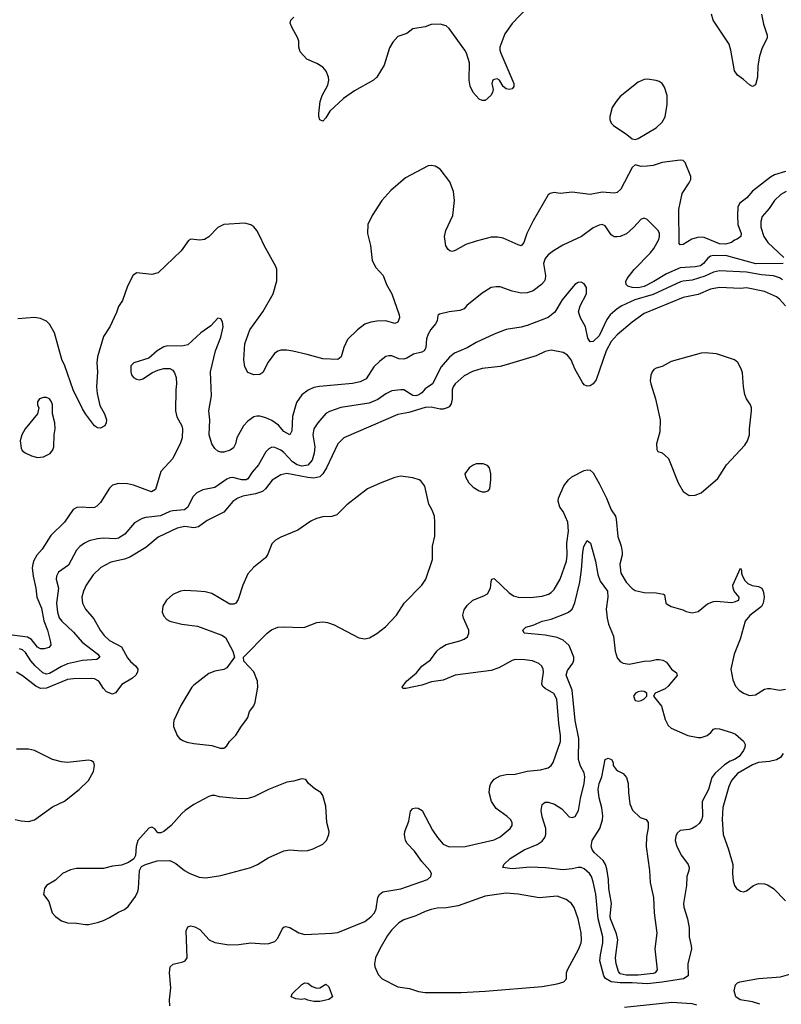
# Model space of a CAD drawing. Header units: inches. Extents: x 1834610 to 2027685, y 642842 to 774116.
# Tile 225 of 256: x 1893931 to 1899003, y 722260 to 728814. Entities that reach past the tile are written whole.
import ezdxf

# ---------------------------------------------------------------- set-up
doc = ezdxf.new("R2010")
doc.units = ezdxf.units.IN
doc.header["$MEASUREMENT"] = 0
doc.layers.add('B8792', color=7, linetype='Continuous')

msp = doc.modelspace()

# ---------------------------------------------------------------- linework, layer by layer
at = {"layer": 'B8792', "color": 5}
for points, elevation in [([(1897310, 728891.8), (1897211.3, 728788.7), (1897161, 728719), (1897127.6, 728630), (1897127.6, 728610), (1897134, 728590), (1897221.6, 728390), (1897222, 728370), (1897210, 728353.2), (1897190, 728349.6), (1897170, 728354.5), (1897149.6, 728369.6), (1897126.6, 728410), (1897110, 728418.9), (1897090, 728416.3), (1897082.4, 728410), (1897075.3, 728390), (1897083, 728350), (1897080.5, 728330), (1897067.7, 728310), (1897030, 728276), (1897010, 728275.1), (1896990, 728285.6), (1896950, 728329.5), (1896931.2, 728371.2), (1896925.1, 728410), (1896925.5, 728525.5), (1896906, 728590), (1896895.4, 728610), (1896790, 728755.1), (1896770, 728773), (1896730, 728783.5), (1896670, 728781.3), (1896630, 728765.6), (1896550, 728751.8), (1896510, 728722), (1896450, 728702), (1896416.3, 728663.7), (1896392.6, 728627.4), (1896358.2, 728510), (1896308.9, 728430), (1896286.7, 728410), (1896160.2, 728339.8), (1896087.3, 728290), (1895996.2, 728203.8), (1895970, 728161.2), (1895950, 728139), (1895930, 728148), (1895922, 728170), (1895922, 728190), (1895931.5, 728270), (1895946.3, 728310), (1895982.5, 728377.5), (1895989.7, 728410), (1895988.4, 728430), (1895971.2, 728470), (1895950, 728496.9), (1895910, 728523), (1895843.7, 728550), (1895799.7, 728599.7), (1895789.5, 728630), (1895789.4, 728670), (1895783.7, 728690), (1895742.9, 728762.9), (1895732.7, 728790), (1895736, 728810), (1895757.2, 728830)], 580), ([(1898871.4, 728850), (1898884.4, 728784.4), (1898908.2, 728710), (1898908, 728690), (1898874.7, 728625.3), (1898857.7, 728570), (1898847.1, 728507.1), (1898843.7, 728430), (1898830, 728379.3), (1898810, 728369.2), (1898790, 728379), (1898750, 728416), (1898710, 728445.2), (1898690, 728473.2), (1898667.2, 728610), (1898656.3, 728650), (1898547.8, 728810), (1898538.4, 728850)], 580), ([(1899030, 727802.7), (1898958.2, 727781.8), (1898930, 727766.5), (1898810, 727673.1), (1898773.2, 727626.8), (1898724.1, 727590), (1898713.5, 727566.5), (1898710.1, 727510.1), (1898713.9, 727450), (1898734.4, 727390), (1898732.7, 727370), (1898707.8, 727352.2), (1898690, 727346.9), (1898670.1, 727329.9), (1898630, 727319.9), (1898590, 727321.2), (1898490, 727363.2), (1898453.9, 727366.1), (1898407.8, 727352.2), (1898350, 727317.6), (1898330, 727316), (1898323.5, 727323.5), (1898320.2, 727550), (1898343.3, 727656.7), (1898390, 727727), (1898399.8, 727750), (1898399.3, 727770), (1898362, 727862), (1898350, 727876), (1898330, 727879.5), (1898210, 727862), (1898150, 727842.4), (1898110, 727837.7), (1898070, 727837.4), (1898030, 727846.6), (1898010, 727829.3), (1897935, 727685), (1897910, 727662.3), (1897890, 727658.2), (1897810, 727665.3), (1897730, 727649.8), (1897610, 727665.4), (1897530, 727657.4), (1897490, 727662.7), (1897463.1, 727656.9), (1897450, 727647), (1897350, 727474.5), (1897308, 727390), (1897288.7, 727331.3), (1897270, 727309.4), (1897250, 727314.5), (1897150, 727360.4), (1897114, 727366), (1897070, 727365.1), (1896970, 727340.3), (1896902.2, 727317.8), (1896830, 727277.6), (1896810, 727271.8), (1896795.3, 727275.3), (1896783.5, 727283.5), (1896767.9, 727307.9), (1896760.7, 727370), (1896769.2, 727410.8), (1896816.4, 727510), (1896827.3, 727610), (1896820.5, 727670), (1896794.3, 727734.3), (1896730, 727819.3), (1896697.7, 727837.7), (1896670, 727842.9), (1896650, 727840.7), (1896499.3, 727760.7), (1896402.7, 727677.3), (1896341.7, 727610), (1896278, 727510), (1896248.5, 727450), (1896246, 727390), (1896266.9, 727310), (1896279.1, 727210), (1896303.1, 727163.1), (1896351.7, 727110), (1896373.4, 727050), (1896409.3, 726989.3), (1896457.8, 726850), (1896459.7, 726830), (1896450, 726800.7), (1896430, 726791.5), (1896370, 726808.4), (1896310, 726807.6), (1896270, 726801), (1896230, 726786.3), (1896180.5, 726750), (1896114.4, 726685.6), (1896089.1, 726630.9), (1896071.4, 726568.6), (1896050, 726552), (1895950, 726556), (1895845.9, 726585.9), (1895750, 726606.6), (1895710, 726614), (1895670, 726613.3), (1895650, 726607.6), (1895627.1, 726592.9), (1895586.2, 726533.8), (1895550, 726466), (1895530, 726452.3), (1895490, 726449.5), (1895450, 726466), (1895430, 726502), (1895423.5, 726550), (1895430, 726656), (1895463.2, 726750), (1895549.8, 726870), (1895619.8, 726990), (1895644.4, 727075.6), (1895642.5, 727150), (1895637.2, 727170), (1895558, 727310), (1895530, 727373.6), (1895510, 727409.6), (1895490, 727434.3), (1895470, 727448.2), (1895430, 727458.3), (1895290, 727451.1), (1895250, 727429.6), (1895190, 727369.4), (1895161, 727350), (1895130, 727345.1), (1895070, 727352), (1895056.1, 727343.9), (1895005.5, 727274.5), (1894852.3, 727127.7), (1894810, 727118.4), (1894710.6, 727129.4), (1894686.2, 727113.8), (1894650, 727039), (1894615.6, 726944.4), (1894590, 726905.2), (1894575.4, 726864.6), (1894530.3, 726770), (1894490, 726704.2), (1894448.4, 726570), (1894443.8, 726530), (1894448.9, 726470), (1894443.3, 726370), (1894446.4, 726326.4), (1894465.6, 726245.6), (1894496.4, 726190), (1894508.2, 726150), (1894508, 726130), (1894497.3, 726110), (1894470, 726094.5), (1894450, 726096.2), (1894430, 726109.4), (1894370, 726189.5), (1894350, 726223.7), (1894287.4, 726350), (1894230.7, 726510), (1894211.1, 726551.1), (1894161.8, 726730), (1894130, 726787.3), (1894110, 726808), (1894070, 726825.1), (1894030, 726830.8), (1893918.3, 726821.7)], 620), ([(1899034.4, 727670), (1898999.6, 727650), (1898956.9, 727610), (1898922.6, 727557.4), (1898876.2, 727503.8), (1898866.8, 727470), (1898867, 727433), (1898886, 727370), (1898911.8, 727330), (1899019.3, 727230)], 640), ([(1899014.4, 727190), (1898832, 727188), (1898640.8, 727240.8), (1898550, 727244.4), (1898530, 727239.2), (1898512.6, 727227.4), (1898484.8, 727190), (1898464.5, 727175.5), (1898428.3, 727168.3), (1898330, 727162.8), (1898237.4, 727122.6), (1898153.5, 727070), (1898090, 727038.2), (1898050, 727029.9), (1898010, 727031.6), (1897980.9, 727040.9), (1897969.6, 727050), (1897968.2, 727070), (1897976, 727090), (1898023.1, 727150), (1898130, 727260.2), (1898152.8, 727290), (1898186.6, 727350), (1898191.9, 727370), (1898190.9, 727390), (1898181.7, 727410), (1898110, 727484.5), (1898090, 727492), (1898070, 727486), (1898019.3, 727430), (1897971.1, 727388.9), (1897930, 727371.2), (1897910, 727367.6), (1897890, 727367.3), (1897870, 727380.9), (1897830, 727440.9), (1897810, 727449.6), (1897790, 727446), (1897750, 727427.6), (1897673, 727370), (1897547.9, 727312.1), (1897484.8, 727275.2), (1897450.8, 727249.2), (1897430, 727224.2), (1897418.4, 727190), (1897433, 727110), (1897430, 727084.5), (1897423.6, 727070), (1897405.5, 727050), (1897350.7, 727009.3), (1897310, 726995.5), (1897270, 726993.3), (1897210, 727006), (1897130, 727035.1), (1897103.4, 727036.6), (1897070, 727031.6), (1897010, 726993.6), (1896909.2, 726910.8), (1896890, 726889.6), (1896861.4, 726878.6), (1896792, 726870), (1896726.2, 726853.8), (1896716.3, 726843.7), (1896710.4, 726810), (1896700.5, 726790), (1896668.3, 726751.7), (1896650, 726720.9), (1896640.7, 726690), (1896634.5, 726630), (1896625.3, 726610), (1896610, 726601.6), (1896553.6, 726586.4), (1896510, 726559.8), (1896490, 726553.1), (1896456.8, 726556.8), (1896410, 726575.8), (1896390, 726576.9), (1896370, 726571.1), (1896330, 726541.1), (1896290, 726503.1), (1896237.4, 726422.6), (1896197.4, 726402.6), (1896148.3, 726391.7), (1895927.3, 726372.7), (1895890, 726365.3), (1895851.6, 726348.4), (1895810, 726315.6), (1895774.2, 726265.8), (1895747, 726173), (1895742.2, 726077.8), (1895730, 726049.7), (1895690, 726073), (1895653.8, 726113.8), (1895610, 726146.7), (1895570, 726163.7), (1895530, 726173.6), (1895510, 726175.1), (1895490, 726169.8), (1895450, 726141.7), (1895421.5, 726110), (1895377.7, 726030), (1895367.2, 725990), (1895355.1, 725964.9), (1895332.2, 725947.8), (1895290, 725935.1), (1895270, 725934.8), (1895250, 725941.1), (1895230, 725959.7), (1895209.8, 725990), (1895192.8, 726050), (1895197.2, 726150), (1895190.8, 726210), (1895207.4, 726310), (1895201.7, 726470), (1895235.3, 726610), (1895270, 726701), (1895286, 726770), (1895282, 726802), (1895270, 726822), (1895250, 726828), (1895203.4, 726776.6), (1895136.3, 726730), (1895050, 726649.5), (1895010, 726640.9), (1894916.8, 726643.2), (1894890, 726636), (1894846.8, 726610), (1894790, 726561.2), (1894692, 726530), (1894671.3, 726510), (1894670.8, 726470), (1894676, 726450), (1894690, 726431.3), (1894710, 726420.7), (1894730, 726417.3), (1894750, 726424), (1894815.3, 726464.7), (1894850, 726480.7), (1894890.9, 726490.9), (1894930, 726491), (1894950, 726481), (1894963, 726463), (1894972.3, 726432.3), (1894975.5, 726390), (1894970.5, 726349.5), (1894968.7, 726210), (1894978, 726170), (1895010.3, 726110), (1895014.6, 726090), (1895013.7, 726030), (1895002.8, 725997.2), (1894950, 725894), (1894870, 725806), (1894834.4, 725685.6), (1894808.1, 725671.9), (1894690, 725715.8), (1894650, 725723.5), (1894590, 725726), (1894550, 725715.1), (1894530, 725694.5), (1894470, 725600.9), (1894444.4, 725575.6), (1894430, 725567.8), (1894395.1, 725564.9), (1894350, 725569.6), (1894312.7, 725567.3), (1894287.2, 725552.8), (1894230.3, 725470), (1894138.9, 725381.1), (1894081.7, 725290), (1894046.3, 725250), (1894025.8, 725214.2), (1894018, 725190), (1894015.2, 725164.8), (1894019.8, 725110), (1894039.4, 725030), (1894045.1, 724970), (1894076.5, 724896.5), (1894092.9, 724812.9), (1894116.8, 724750), (1894135.2, 724670), (1894139.5, 724650), (1894126, 724634), (1894094.6, 724625.4), (1894070, 724625.3), (1894050, 724638), (1894009.1, 724689.1), (1893982.9, 724702.9), (1893830, 724723.1)], 640), ([(1899010, 727082.1), (1898990, 727096.4), (1898950, 727109.4), (1898870, 727115.4), (1898770, 727133.6), (1898590, 727142.2), (1898550, 727132.5), (1898493.6, 727106.4), (1898410, 727079.5), (1898350, 727074), (1898331.9, 727068.1), (1898150, 726984.6), (1898027.7, 726950), (1897941.1, 726910), (1897908.6, 726890), (1897862.5, 726850), (1897841.2, 726818.8), (1897790, 726709.8), (1897750, 726671.5), (1897730, 726669.5), (1897714.5, 726694.5), (1897699, 726770), (1897664.5, 726830), (1897652.3, 726870), (1897663.5, 726910), (1897706.3, 726990), (1897704.7, 727030), (1897690, 727055.6), (1897670, 727066), (1897650, 727063.5), (1897628.7, 727050), (1897542.6, 726950), (1897493.9, 726866.1), (1897450, 726830.8), (1897310, 726777.6), (1897270, 726766.9), (1897170, 726751.1), (1897090, 726721), (1896970, 726665.1), (1896910, 726628.7), (1896826.6, 726593.4), (1896793.6, 726566.4), (1896737.8, 726502.2), (1896679, 726390), (1896630, 726356.9), (1896608.1, 726330), (1896590, 726316.2), (1896570, 726309.3), (1896550, 726311.8), (1896488.9, 726348.9), (1896470, 726350.8), (1896410, 726342.5), (1896370, 726324), (1896315.3, 726284.7), (1896258, 726262), (1896068.6, 726231.4), (1895993.9, 726206.1), (1895970, 726192.6), (1895915.8, 726130), (1895889.3, 726090), (1895883.8, 726050), (1895895.3, 725970), (1895892.6, 725927.4), (1895878.3, 725881.7), (1895850.4, 725849.6), (1895810, 725841.2), (1895778, 725850), (1895748.4, 725870), (1895690, 725933.6), (1895670, 725949), (1895630, 725966.4), (1895610, 725967.3), (1895590, 725958.3), (1895570, 725938), (1895521.8, 725850), (1895478.4, 725801.6), (1895450, 725757.7), (1895438.4, 725750), (1895410, 725749.9), (1895350, 725766.4), (1895330, 725763.9), (1895310, 725755), (1895230, 725699), (1895150, 725684.8), (1895110, 725663.5), (1895083.1, 725636.9), (1895050.1, 725569.9), (1895028.4, 725551.6), (1894950, 725544.7), (1894930, 725540.2), (1894868.4, 725511.6), (1894770, 725500.7), (1894745.9, 725494.1), (1894696.3, 725463.7), (1894631.7, 725388.3), (1894590, 725363.5), (1894570, 725358.9), (1894490, 725362.2), (1894450, 725358.6), (1894394.2, 725345.8), (1894362.6, 725330), (1894332.2, 725307.8), (1894310, 725282), (1894257.1, 725182.9), (1894190, 725135.4), (1894175.6, 725110), (1894174.9, 725090), (1894189.4, 725030), (1894177.3, 724930), (1894182, 724870), (1894193.3, 724833.3), (1894211.1, 724810), (1894290, 724736.9), (1894347.9, 724670), (1894452.4, 724590), (1894464.9, 724570), (1894445.4, 724554.6), (1894350, 724547.8), (1894250, 724526.5), (1894210, 724509.4), (1894130, 724461.6), (1894110, 724457.6), (1894085.6, 724465.6), (1894033.3, 724513.3), (1894005.5, 724545.5), (1893970, 724600.9), (1893950, 724620.3), (1893930, 724625.4)], 660), ([(1899030, 726909.8), (1898990, 726954.5), (1898970, 726969.8), (1898890, 727005), (1898770, 727029.9), (1898730, 727025.5), (1898590, 727030.5), (1898530, 727019.2), (1898450, 726985), (1898350, 726963.9), (1898090, 726858.3), (1898010, 726801.2), (1897910, 726716.7), (1897870, 726671.3), (1897836.9, 726610), (1897770, 726417.4), (1897750, 726391), (1897730, 726377.3), (1897710, 726373.5), (1897690, 726384), (1897678, 726398), (1897628.7, 726490), (1897603.1, 726550), (1897579.6, 726579.6), (1897550, 726597.4), (1897470, 726613), (1897430, 726605.1), (1897370, 726576.4), (1897170, 726516.1), (1897130, 726505.8), (1897011.6, 726491.6), (1896947.3, 726472.7), (1896890, 726443.5), (1896830, 726389.7), (1896817.5, 726370), (1896811.8, 726350), (1896810.8, 726290), (1896803.2, 726256.8), (1896790, 726237.8), (1896777, 726230), (1896750, 726222.1), (1896730, 726222.1), (1896670, 726233.6), (1896630, 726233), (1896521.3, 726198.7), (1896450, 726185.6), (1896088.8, 726030), (1896050.1, 725989.9), (1895974.2, 725830), (1895949.7, 725790.3), (1895930, 725771.8), (1895890, 725763.1), (1895850, 725766.4), (1895710, 725793), (1895670, 725784.9), (1895612.3, 725747.7), (1895567.5, 725690), (1895546.9, 725673.1), (1895502.4, 725657.6), (1895416.9, 725643.1), (1895382.6, 725630), (1895350, 725605.8), (1895290, 725536.8), (1895178.9, 725481.1), (1895122, 725438), (1895090, 725431.6), (1895030, 725440.3), (1894979.3, 725430), (1894853.1, 725370), (1894770, 725301.6), (1894663.9, 725236.1), (1894630, 725222.6), (1894537.4, 725202.6), (1894472.2, 725167.8), (1894421.2, 725118.8), (1894372.9, 725050), (1894355.6, 725010), (1894346, 724970), (1894349, 724930), (1894369, 724890), (1894425.3, 724825.3), (1894467.7, 724750), (1894494.3, 724714.3), (1894530, 724681), (1894610, 724639.2), (1894650, 724566), (1894670, 724540.7), (1894705.2, 724510), (1894716.9, 724490), (1894715.9, 724470), (1894703.9, 724450), (1894682, 724430), (1894611.6, 724388.4), (1894570, 724333.3), (1894550, 724325.4), (1894510, 724340.8), (1894490, 724361.6), (1894458.5, 724410), (1894430, 724425.9), (1894410, 724429.2), (1894290, 724427.2), (1894250, 724421.1), (1894110, 724365.1), (1894070, 724362.5), (1894037.8, 724377.8), (1893950, 724446.8), (1893910, 724470.7)], 680), ([(1894931.1, 722250), (1894929.7, 722290.3), (1894938, 722370), (1894929.6, 722470.4), (1894932.7, 722510), (1894953.6, 722526.4), (1895018.3, 722541.7), (1895032.7, 722550), (1895047.3, 722570), (1895039.5, 722750), (1895050, 722775.6), (1895070, 722782.4), (1895096.7, 722776.7), (1895130, 722758.6), (1895193.8, 722690), (1895231.2, 722671.2), (1895323.1, 722656.9), (1895390, 722658.3), (1895470.1, 722670.1), (1895558.4, 722661.6), (1895590, 722664.6), (1895630, 722678.7), (1895650, 722699.3), (1895679, 722761), (1895690, 722773.7), (1895702.9, 722777.1), (1895730, 722771.5), (1895790, 722735.2), (1895830, 722724), (1896010, 722733.2), (1896050, 722738.2), (1896230, 722811.8), (1896270, 722842), (1896292.8, 722870), (1896304.1, 722895.9), (1896315.1, 722970), (1896326, 722990), (1896350, 723008.5), (1896470, 723029.1), (1896646, 723090), (1896669.6, 723110), (1896673.3, 723130), (1896662.4, 723150), (1896610, 723209.7), (1896559.1, 723279.1), (1896510.8, 723330), (1896501, 723350), (1896494.2, 723390), (1896495.8, 723410), (1896521.7, 723478.3), (1896533.7, 723546.3), (1896550, 723563.1), (1896570, 723567.7), (1896584.8, 723564.8), (1896610.9, 723550.9), (1896679.1, 723419.1), (1896712.4, 723370), (1896750, 723324.9), (1896790, 723308.2), (1896898, 723310), (1897090, 723354.9), (1897130, 723374), (1897196, 723430), (1897209.5, 723450.5), (1897209.5, 723470), (1897198.4, 723490), (1897177.6, 723510), (1897103.5, 723563.5), (1897071.8, 723610), (1897057.7, 723670), (1897061.5, 723710), (1897069.2, 723730), (1897090, 723757.5), (1897130, 723781.4), (1897170, 723788.7), (1897230, 723791), (1897310, 723812.9), (1897399.8, 723820.2), (1897450, 723834.9), (1897470, 723850.5), (1897483, 723870), (1897531.4, 724010), (1897531.4, 724050), (1897520.2, 724130), (1897508.5, 724290), (1897487.7, 724327.7), (1897430, 724361.2), (1897415.1, 724375.1), (1897408.9, 724390), (1897409.8, 724409.8), (1897419.8, 724470), (1897417.2, 724490), (1897408.2, 724510), (1897388.9, 724528.9), (1897345.7, 724545.7), (1897293.9, 724553.9), (1897230, 724554), (1897210, 724548.5), (1897121, 724499), (1897070, 724482.8), (1896830, 724451.9), (1896750, 724417.4), (1896674.2, 724405.8), (1896610, 724385.2), (1896502.9, 724362.9), (1896482.7, 724362.7), (1896479, 724370), (1896507.3, 724410), (1896572.6, 724467.4), (1896609.6, 724510), (1896666.3, 724553.7), (1896708.5, 724610), (1896731.3, 724630), (1896770, 724654.5), (1896861.4, 724678.6), (1896889.8, 724690.2), (1896913.5, 724706.5), (1896922.7, 724730), (1896921.2, 724750), (1896886.7, 724830), (1896882.5, 724850), (1896890, 724886), (1896910, 724914.6), (1896949, 724951), (1897021.7, 724978.3), (1897047.1, 724992.9), (1897067.2, 725030), (1897070, 725074), (1897075.3, 725090), (1897090, 725094), (1897190, 724997.8), (1897219.8, 724979.8), (1897250.1, 724970.1), (1897330, 724966.8), (1897410, 724977.1), (1897451.5, 724990), (1897470, 725000.7), (1897490, 725020.3), (1897530.8, 725089.2), (1897572, 725210), (1897576.2, 725250), (1897574.6, 725330), (1897586.5, 725410), (1897581.8, 725470), (1897550, 725539.3), (1897528.2, 725570), (1897516.9, 725610), (1897518.6, 725630), (1897554.8, 725710), (1897585.1, 725750), (1897608.3, 725770), (1897690, 725812.4), (1897710, 725818.3), (1897730, 725815.3), (1897750, 725797.1), (1897790, 725725.7), (1897839, 725630), (1897870, 725552.2), (1897897.6, 725510), (1897903.5, 725490), (1897914.1, 725374.1), (1897936.4, 725310), (1897943.9, 725270), (1897943.2, 725250), (1897928.4, 725190), (1897934.9, 725130), (1897970, 725068.9), (1898010, 725026.7), (1898030, 725013.7), (1898090, 725001.5), (1898170, 724999), (1898218, 724990), (1898224.9, 724984.9), (1898232.7, 724930), (1898243.1, 724923.1), (1898270, 724908.9), (1898346.6, 724886.6), (1898370, 724874), (1898410, 724865.3), (1898450, 724874.9), (1898510, 724925.5), (1898550, 724941.6), (1898570, 724943.8), (1898670, 724935.5), (1898690, 724938), (1898719, 724950), (1898722, 724970), (1898689.5, 725009.5), (1898681.2, 725030), (1898679.3, 725050), (1898730, 725162), (1898738, 725150), (1898738, 725130), (1898744.7, 725110), (1898760.5, 725080.5), (1898780.5, 725060.5), (1898807.7, 725047.7), (1898850, 725041.6), (1898872, 725030), (1898882.4, 725010), (1898887.1, 724987.1), (1898888.7, 724970), (1898881.1, 724930), (1898870, 724907.3), (1898793, 724847), (1898761.1, 724810), (1898729, 724691), (1898688.4, 724590), (1898665.5, 724490), (1898679.9, 724419.9), (1898697.3, 724377.3), (1898722, 724350), (1898750.3, 724330.3), (1898790, 724315.3), (1898830, 724320.3), (1898890, 724357.6), (1898910, 724363.1), (1898930, 724363.1), (1898990, 724350.4), (1899030, 724357.1)], 680), ([(1893901, 723490), (1893940.7, 723480.7), (1893990, 723477), (1894030, 723487.6), (1894150, 723573.7), (1894230, 723611.8), (1894327.6, 723690), (1894389.4, 723750), (1894422.7, 723810), (1894429.2, 723850), (1894424, 723870), (1894410, 723881.2), (1894390, 723885.2), (1894250.3, 723869.7), (1894210, 723874.3), (1894149.8, 723889.8), (1894030, 723949.7), (1893990, 723959.1), (1893910, 723957.7)], 720), ([(1899014.7, 723930), (1898997.7, 723902.3), (1898970, 723887.1), (1898923.5, 723876.5), (1898850, 723868.4), (1898810, 723853.5), (1898710, 723797.3), (1898671, 723750), (1898653.1, 723710), (1898612.7, 723570), (1898607.8, 723490), (1898616.1, 723390), (1898651.1, 723290), (1898679.7, 723190), (1898677.6, 723130), (1898682, 723082), (1898690.3, 723050.3), (1898704.9, 723030), (1898730, 723014), (1898750, 723008.7), (1898770, 723014.4), (1898817, 723050), (1898850, 723064.6), (1898890, 723062.3), (1898910, 723055.6), (1898950, 723030.3), (1899030, 722948.7)], 680), ([(1898860, 722260), (1898810, 722276.5), (1898728.7, 722290), (1898699, 722310), (1898689, 722350), (1898698, 722390), (1898710, 722402), (1898726, 722410), (1898850, 722431.3), (1898997.3, 722442.7), (1899058.7, 722461.3)], 660), ([(1897958.7, 722241.3), (1898274.5, 722274.5), (1898406.3, 722266.3), (1898437.5, 722257.5)], 660)]:
    msp.add_lwpolyline(points, dxfattribs=dict(at, elevation=elevation))
for points, elevation in [([(1898110, 728417), (1898090, 728414.5), (1898050, 728397), (1897930, 728302), (1897902.4, 728270), (1897876.4, 728230), (1897860.4, 728170), (1897860.4, 728150), (1897870, 728124.9), (1897884.9, 728110), (1897974.8, 728050), (1898010, 728020.7), (1898030, 728016.3), (1898050, 728023), (1898170, 728093.7), (1898210, 728132.4), (1898230, 728167.3), (1898242.3, 728250), (1898242.4, 728310), (1898225.4, 728365.4), (1898209.5, 728389.5), (1898190, 728402.7), (1898169.5, 728409.5)], 620), ([(1898496.2, 726596.2), (1898470, 726593.7), (1898270, 726538.7), (1898210, 726505.1), (1898170, 726494.7), (1898154.1, 726485.9), (1898141.7, 726470), (1898132.7, 726447.3), (1898130.3, 726410.3), (1898134.3, 726390), (1898165.7, 726290), (1898195.8, 726150), (1898194.2, 726070), (1898170.4, 725990.4), (1898173.2, 725953.2), (1898180.5, 725940.5), (1898210, 725930.6), (1898252.5, 725892.5), (1898314.9, 725730), (1898350, 725674), (1898390, 725647), (1898430, 725648.9), (1898470, 725663.7), (1898580.5, 725759.5), (1898636.9, 725850), (1898758.6, 725981.4), (1898777.4, 726010), (1898789.7, 726050), (1898789.7, 726090.3), (1898805.1, 726210), (1898803.6, 726230), (1898797.6, 726250), (1898769.8, 726289.8), (1898758.8, 726318.8), (1898749.8, 726369.8), (1898743.8, 726463.8), (1898735.6, 726490), (1898712.1, 726532.1), (1898690, 726549.6), (1898570, 726589.7)], 720), ([(1894090, 726299.5), (1894062.8, 726290), (1894050.7, 726270), (1894050.6, 726250), (1894059.1, 726230), (1894050.6, 726190), (1893967.6, 726090), (1893946, 726050), (1893935.3, 726010), (1893941.1, 725961.1), (1893947.1, 725947.1), (1893966.8, 725930), (1894010, 725910.5), (1894050, 725899.1), (1894090, 725904), (1894134.2, 725925.8), (1894152.3, 725950), (1894159.5, 725970), (1894160.5, 726050), (1894167.8, 726090), (1894164.7, 726130), (1894149.5, 726190), (1894149.5, 726250), (1894143.7, 726270), (1894128.7, 726290), (1894110, 726298)], 640), ([(1896970, 725858), (1896950, 725849.3), (1896924, 725830), (1896894.8, 725790), (1896898.8, 725770), (1896922, 725730), (1896950, 725703), (1896990, 725678.8), (1897010, 725671), (1897030, 725671.3), (1897050, 725678), (1897062, 725690), (1897069.3, 725750.7), (1897069.2, 725790), (1897059, 725830), (1897045.6, 725845.6), (1897016.5, 725856.5)], 720), ([(1896470, 725774.3), (1896430, 725766.6), (1896331.4, 725728.6), (1896248.2, 725690), (1896110, 725583.5), (1896042.1, 725517.9), (1896010, 725507), (1895950, 725505.3), (1895906.8, 725493.2), (1895870, 725476.4), (1895783.2, 725416.8), (1895670.5, 725370), (1895634.4, 725350), (1895610, 725324.5), (1895583.4, 725256.6), (1895568.5, 725231.5), (1895490, 725169.7), (1895450, 725124.2), (1895416.9, 725050), (1895386.5, 724953.5), (1895370, 724929.5), (1895356.7, 724923.3), (1895330, 724924.2), (1895210, 724994.8), (1895166.3, 725006.3), (1895110.9, 725010.9), (1895030, 725014), (1895001, 725010), (1894951.8, 724988.2), (1894908, 724950), (1894884.9, 724910), (1894880.3, 724870), (1894890, 724844), (1894910, 724822), (1894930.4, 724810.4), (1895010, 724790.4), (1895115.9, 724775.9), (1895277.6, 724717.6), (1895300.5, 724700.5), (1895351.3, 724610), (1895362, 724570), (1895310, 724499), (1895290.6, 724489.4), (1895230, 724477.2), (1895190, 724462.7), (1895090, 724385.1), (1895076.4, 724370), (1895003.1, 724250), (1894957.3, 724150), (1894954.8, 724130), (1894954.8, 724110), (1894980.5, 724050), (1894996.3, 724030), (1895016.7, 724016.7), (1895044.9, 724004.9), (1895090, 723994.9), (1895210, 723982.8), (1895265.4, 723965.4), (1895290, 723966), (1895310, 723981), (1895329, 724010), (1895370, 724050.8), (1895408.2, 724111.8), (1895438, 724150), (1895449.3, 724170), (1895461.2, 724210), (1895490, 724246.8), (1895498, 724270), (1895517.4, 724370), (1895515.1, 724410), (1895490, 724473.2), (1895424.7, 724544.7), (1895422, 724570), (1895578, 724730), (1895608.5, 724751.5), (1895650, 724770.2), (1895686.6, 724773.4), (1895811.4, 724768.6), (1895830, 724771.2), (1895910, 724801.1), (1895950, 724806.7), (1895981.5, 724801.5), (1896026, 724786), (1896190, 724698.7), (1896230, 724691.7), (1896261.1, 724698.9), (1896310, 724727.4), (1896366.9, 724773.1), (1896440.9, 724850), (1896491.8, 724930), (1896610, 725050.7), (1896636.2, 725090), (1896680.1, 725219.9), (1896679.3, 725310), (1896695.1, 725375.1), (1896696.4, 725470), (1896692.3, 725510), (1896677.7, 725550), (1896655.5, 725590), (1896628.2, 725708.2), (1896603.3, 725743.3), (1896591.5, 725751.5), (1896550, 725764.2)], 720), ([(1897990, 724524.7), (1898090, 724543.1), (1898134.8, 724545.2), (1898170, 724554.8), (1898190, 724556), (1898214, 724550), (1898238, 724538), (1898270.9, 724490.9), (1898305.4, 724465.4), (1898310, 724448.7), (1898250, 724377.2), (1898230, 724359.3), (1898162, 724330), (1898152, 724310), (1898204.4, 724244.4), (1898230, 724154.8), (1898250, 724115.5), (1898270, 724097.1), (1898381, 724050), (1898450, 724036), (1898470, 724036.5), (1898509.2, 724050), (1898533.2, 724070), (1898550, 724092), (1898564.7, 724095.3), (1898590, 724092.7), (1898670.2, 724070.2), (1898698, 724058), (1898750.4, 724010.4), (1898762.8, 723990), (1898760.5, 723970), (1898750.3, 723950), (1898721.7, 723910), (1898690.4, 723890), (1898661, 723879), (1898625, 723855), (1898562.1, 723797.9), (1898540.6, 723770), (1898518, 723690), (1898475.3, 723610), (1898478.2, 723510), (1898472.1, 723487.9), (1898456.6, 723463.4), (1898435.3, 723444.7), (1898410, 723431.1), (1898390, 723424), (1898330, 723415.8), (1898310, 723399.5), (1898299.9, 723380.1), (1898294.9, 723350), (1898307.4, 723310), (1898338, 723250), (1898383.1, 723190), (1898388.5, 723170), (1898387, 723150), (1898374.3, 723110), (1898370.2, 723049.8), (1898350.4, 722930), (1898353, 722907), (1898377.6, 722830), (1898388.5, 722770), (1898388.2, 722710), (1898403.1, 722650), (1898403.7, 722630), (1898381.1, 722530), (1898382.4, 722450), (1898350.9, 722429.1), (1898210, 722407), (1898110, 722395.4), (1898010, 722403.1), (1897930, 722403.3), (1897870.5, 722410.5), (1897830.8, 722430.8), (1897820.6, 722450), (1897794.8, 722550), (1897798.1, 722590), (1897814.6, 722670), (1897814, 722710), (1897783.4, 722830), (1897767.2, 722992.8), (1897750, 723074.5), (1897737.8, 723110), (1897725.6, 723130), (1897690, 723162.2), (1897670, 723170.6), (1897650, 723169.8), (1897610, 723161.1), (1897550, 723155.5), (1897431.6, 723168.4), (1897330, 723172.5), (1897210, 723161.8), (1897148.7, 723170), (1897155.1, 723190), (1897198, 723230), (1897290, 723287.9), (1897376.6, 723323.4), (1897410, 723346.5), (1897427.3, 723370), (1897433.9, 723390), (1897433.5, 723430), (1897410, 723507), (1897403.2, 723550), (1897409.7, 723590), (1897420.4, 723599.6), (1897430, 723604.9), (1897450, 723604.9), (1897493, 723593), (1897540.2, 723560.2), (1897590, 723508.4), (1897610, 723503.8), (1897630, 723510.6), (1897652.3, 723550), (1897664.5, 723630), (1897689.4, 723730), (1897694.8, 723774.8), (1897690, 723799.7), (1897665.1, 723845.1), (1897652.7, 723890), (1897655.1, 724030), (1897628.8, 724150), (1897609.9, 724349.9), (1897569.9, 724450), (1897578.8, 724481.2), (1897614.9, 724530), (1897621.3, 724550), (1897620.2, 724570), (1897589, 724649), (1897550, 724682.9), (1897510, 724701), (1897430, 724717.7), (1897290, 724729.5), (1897281.2, 724750), (1897302, 724770), (1897350, 724783.8), (1897409.4, 724810), (1897470, 724824.6), (1897562, 724858), (1897584.7, 724870), (1897609, 724891), (1897628.3, 724931.7), (1897660.2, 725070), (1897671.8, 725151.8), (1897680.4, 725270), (1897688.3, 725308.3), (1897710, 725346.8), (1897732.4, 725330), (1897765.7, 725210), (1897780.4, 725120.4), (1897796.3, 725076.3), (1897844.1, 725010), (1897847.7, 724970), (1897836.6, 724890), (1897842.6, 724830), (1897851.9, 724790), (1897885.6, 724710), (1897895.7, 724610), (1897910, 724566), (1897930, 724542.8), (1897950, 724531.2)], 660), ([(1898070, 724344), (1898050, 724339.3), (1898031.3, 724330), (1898018.8, 724310), (1898030, 724282.8), (1898050, 724278.8), (1898070, 724282.8), (1898088, 724290), (1898108, 724310), (1898108, 724330), (1898090, 724342)], 660), ([(1898050, 722453.6), (1897970, 722454.7), (1897930, 722463.7), (1897917.8, 722477.8), (1897902.8, 722530), (1897897.9, 722570), (1897913.9, 722690), (1897905.4, 722730), (1897866, 722830), (1897863.6, 722850), (1897871.2, 722930), (1897854.4, 723030), (1897852.5, 723090), (1897840.9, 723160.9), (1897831.1, 723191.1), (1897816.6, 723216.6), (1897756.3, 723270), (1897742.4, 723290), (1897737, 723310), (1897744.2, 723350), (1897794.3, 723430), (1897812.3, 723487.7), (1897813.9, 723513.9), (1897807.7, 723567.7), (1897790, 723635.3), (1897784.1, 723690), (1897789.8, 723730), (1897807, 723773), (1897829, 723890), (1897850, 723898), (1897872, 723890), (1897882, 723870), (1897882, 723850), (1897903.5, 723823.5), (1897913.7, 723813.7), (1897950, 723796.3), (1897972.4, 723770), (1897983, 723730), (1897984.4, 723670), (1897993.4, 723593.4), (1898011.5, 723551.5), (1898063.4, 723503.4), (1898102, 723490), (1898116, 723470), (1898115.2, 723435.2), (1898104.4, 723375.6), (1898101.7, 723310), (1898124.9, 723150), (1898130.3, 723070), (1898151.5, 722971.5), (1898156.6, 722870), (1898174.5, 722734.5), (1898160.4, 722630), (1898176.3, 722490), (1898162.8, 722470), (1898150, 722465)], 640), ([(1895810, 723761.2), (1895754.6, 723745.4), (1895710, 723739.6), (1895587.3, 723690), (1895490, 723640.5), (1895450, 723629.7), (1895410, 723626.6), (1895350, 723631.1), (1895261, 723641), (1895230, 723649.3), (1895210, 723649.3), (1895190, 723642.7), (1895090, 723589.6), (1895034, 723550), (1895010.4, 723529.6), (1894938.8, 723450), (1894890, 723409.2), (1894870, 723402), (1894850, 723402), (1894830, 723428), (1894816.5, 723436.5), (1894810, 723439), (1894790, 723432.7), (1894718.8, 723350), (1894706, 723310), (1894702, 723250), (1894691.1, 723228.9), (1894655.3, 723204.7), (1894610, 723185.2), (1894550, 723179.5), (1894490, 723164.5), (1894310, 723163.5), (1894270, 723156.2), (1894216.9, 723130), (1894170, 723087), (1894110.7, 723050), (1894095.5, 723030), (1894090.7, 722990), (1894124.5, 722944.5), (1894147.9, 722867.9), (1894170, 722844.7), (1894210, 722816), (1894250, 722802), (1894310, 722799.3), (1894370, 722790.5), (1894390, 722790.5), (1894450, 722805.5), (1894490, 722818), (1894530, 722838), (1894590, 722874), (1894628.7, 722890), (1894652.7, 722910), (1894702.5, 722977.5), (1894718, 723010), (1894722.7, 723030), (1894729.1, 723150.9), (1894743.1, 723176.9), (1894768.9, 723191.1), (1894846, 723214), (1894930, 723216.3), (1894970, 723196.3), (1895027.7, 723150), (1895064.9, 723130), (1895126.1, 723106.1), (1895170, 723101.8), (1895270, 723116.5), (1895470, 723170.5), (1895514, 723190), (1895586, 723234), (1895690, 723282), (1895730, 723288), (1895810, 723281.6), (1895850, 723284.4), (1895886.2, 723293.8), (1895950, 723325.5), (1895974, 723350), (1895989.3, 723390), (1895992, 723410), (1895976.2, 723470), (1895970, 723578), (1895949.3, 723650), (1895936, 723670), (1895895.3, 723695.3), (1895855.3, 723730), (1895836, 723756)], 720), ([(1897170, 722999.8), (1897030, 722980.4), (1896850, 722914.5), (1896770, 722903.1), (1896710, 722900.3), (1896670, 722892), (1896630, 722878.7), (1896570, 722849.8), (1896490, 722822.2), (1896456.8, 722803.2), (1896406.6, 722753.4), (1896381.1, 722718.9), (1896329.1, 722630), (1896301.3, 722570), (1896294, 722530), (1896296, 722510), (1896317.7, 722457.7), (1896344.9, 722430), (1896450, 722375.9), (1896526, 722366), (1896586, 722346), (1896630, 722339.6), (1896870, 722339.4), (1897030, 722347.5), (1897410, 722378.9), (1897510, 722395.3), (1897554, 722410), (1897571.8, 722430), (1897573, 722470), (1897578.7, 722490), (1897653.7, 722630), (1897669.7, 722670), (1897671.8, 722688.2), (1897670, 722735.3), (1897650.9, 722830), (1897623.7, 722903.7), (1897606.6, 722930), (1897570, 722957), (1897510, 722979.5), (1897390, 722969.6), (1897250, 722992.4)], 680), ([(1895910, 722366.4), (1895930, 722370.5), (1895970, 722394), (1895990, 722376), (1896014.9, 722310), (1895990, 722292.4), (1895970, 722287.5), (1895930, 722279.4), (1895890, 722279.4), (1895850, 722286.8), (1895830, 722295.8), (1895810, 722291.6), (1895770, 722296.3), (1895739.3, 722310), (1895745.2, 722330), (1895810, 722390.8), (1895830, 722402.8), (1895850, 722400.7), (1895879, 722379)], 660)]:
    msp.add_lwpolyline(points, close=True, dxfattribs=dict(at, elevation=elevation))

doc.saveas('drawing.dxf')
